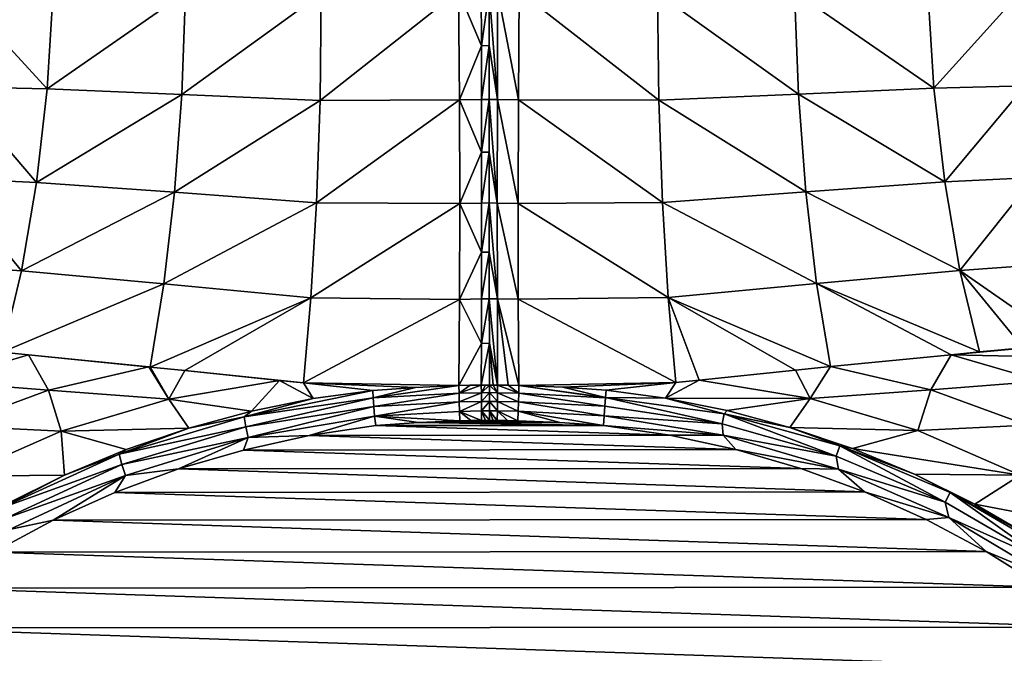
# Model space of a CAD drawing. Header units: metres. Extents: x -23 to 23, y -134 to 23.
# Tile 12 of 88: x -6 to 7, y -104 to -96. Entities that reach past the tile are written whole.
import ezdxf

# ---------------------------------------------------------------- set-up
doc = ezdxf.new("R2010")
doc.units = ezdxf.units.M
doc.layers.add('solid_509541_115_SW0003', color=7, linetype='CONTINUOUS')

msp = doc.modelspace()

# ---------------------------------------------------------------- linework, layer by layer
at = {"layer": 'solid_509541_115_SW0003'}
for points in [[(19.216677, -5.149261, 132), (-20.21727, -123.999992, 132), (20.217268, -123.999992, 132)], [(19.216677, -5.149261, 132), (18.380257, -7.613242, 132), (-20.21727, -123.999992, 132)], [(18.380257, -7.613242, 132), (17.229248, -9.947311, 132), (-20.21727, -123.999992, 132)], [(17.229248, -9.947311, 132), (15.783389, -12.111149, 132), (-20.21727, -123.999992, 132)], [(15.783389, -12.111149, 132), (14.067729, -14.067499, 132), (-20.21727, -123.999992, 132)], [(14.067729, -14.067499, 132), (12.110964, -15.783548, 132), (-20.21727, -123.999992, 132)], [(12.110964, -15.783548, 132), (9.947301, -17.229231, 132), (-20.21727, -123.999992, 132)], [(9.947301, -17.229231, 132), (7.613472, -18.380177, 132), (-20.21727, -123.999992, 132)], [(7.613472, -18.380177, 132), (5.148947, -19.216761, 132), (-20.21727, -123.999992, 132)], [(-5.148947, -19.216761, 132), (-7.613472, -18.380177, 132), (-20.21727, -123.999992, 132)], [(5.148947, -19.216761, 132), (2.596868, -19.72439, 132), (-20.21727, -123.999992, 132)], [(-2.596868, -19.72439, 132), (-5.148947, -19.216761, 132), (-20.21727, -123.999992, 132)], [(2.596868, -19.72439, 132), (0, -19.894623, 132), (-20.21727, -123.999992, 132)], [(-2.596868, -19.72439, 132), (-20.21727, -123.999992, 132), (0, -19.894623, 132)], [(-7.350799, -96.520538, 118.254539), (-7.299893, -95.221611, 118.517868), (-6.079324, -96.547676, 117.727211)], [(-7.299893, -95.221611, 118.517868), (-5.997306, -95.210732, 117.993385), (-6.079324, -96.547676, 117.727211)], [(-4.182412, -95.228722, 117.416702), (-6.079324, -96.547676, 117.727211), (-5.997306, -95.210732, 117.993385)], [(-4.182412, -95.228722, 117.416702), (-4.231938, -96.627716, 117.113991), (-6.079324, -96.547676, 117.727211)], [(-4.182412, -95.228722, 117.416702), (-2.318799, -95.242302, 117.044235), (-4.231938, -96.627716, 117.113991)], [(-4.231938, -96.627716, 117.113991), (-2.318799, -95.242302, 117.044235), (-2.335608, -96.710625, 116.705238)], [(-2.335608, -96.710625, 116.705238), (-0.436035, -95.212128, 116.888481), (-0.424853, -96.701958, 116.539589)], [(-2.335608, -96.710625, 116.705238), (-2.318799, -95.242302, 117.044235), (-0.436035, -95.212128, 116.888481)], [(-0.12558, -95.20713, 116.883484), (-0.123712, -95.958473, 116.737892), (-0.436035, -95.212128, 116.888481)], [(-0.123712, -95.958473, 116.737892), (-0.424853, -96.701958, 116.539589), (-0.436035, -95.212128, 116.888481)], [(-0.015121, -95.206459, 116.883034), (-0.123712, -95.958473, 116.737892), (-0.12558, -95.20713, 116.883484)], [(-0.015121, -95.206459, 116.883034), (-0.015446, -95.957779, 116.737465), (-0.123712, -95.958473, 116.737892)], [(0.095889, -96.696289, 116.535118), (-0.015446, -95.957779, 116.737465), (-0.015121, -95.206459, 116.883034)], [(0.098436, -95.206955, 116.883316), (0.095889, -96.696289, 116.535118), (-0.015121, -95.206459, 116.883034)], [(0.098436, -95.206955, 116.883316), (0.383585, -96.700905, 116.538704), (0.095889, -96.696289, 116.535118)], [(0.098436, -95.206955, 116.883316), (0.39369, -95.211182, 116.887466), (0.383585, -96.700905, 116.538704)], [(0.383585, -96.700905, 116.538704), (0.39369, -95.211182, 116.887466), (2.311645, -96.706497, 116.701904)], [(0.39369, -95.211182, 116.887466), (2.293317, -95.237946, 117.040741), (2.311645, -96.706497, 116.701904)], [(4.171824, -95.221115, 117.413902), (4.223211, -96.620979, 117.111298), (2.293317, -95.237946, 117.040741)], [(4.223211, -96.620979, 117.111298), (2.311645, -96.706497, 116.701904), (2.293317, -95.237946, 117.040741)], [(5.999142, -95.200043, 117.993797), (6.083138, -96.53878, 117.727554), (4.171824, -95.221115, 117.413902)], [(6.083138, -96.53878, 117.727554), (4.223211, -96.620979, 117.111298), (4.171824, -95.221115, 117.413902)], [(7.280996, -95.20874, 118.509384), (6.083138, -96.53878, 117.727554), (5.999142, -95.200043, 117.993797)], [(7.280996, -95.20874, 118.509384), (7.334143, -96.510826, 118.245659), (6.083138, -96.53878, 117.727554)], [(-0.123712, -95.958473, 116.737892), (-0.122334, -96.696487, 116.535271), (-0.424853, -96.701958, 116.539589)], [(-0.015446, -95.957779, 116.737465), (-0.122334, -96.696487, 116.535271), (-0.123712, -95.958473, 116.737892)], [(-0.015446, -95.957779, 116.737465), (-0.015625, -96.695778, 116.534866), (-0.122334, -96.696487, 116.535271)], [(0.095889, -96.696289, 116.535118), (-0.015625, -96.695778, 116.534866), (-0.015446, -95.957779, 116.737465)], [(-7.469747, -97.773361, 117.835686), (-7.350799, -96.520538, 118.254539), (-6.225112, -97.83429, 117.293159)], [(-7.350799, -96.520538, 118.254539), (-6.079324, -96.547676, 117.727211), (-6.225112, -97.83429, 117.293159)], [(6.083138, -96.53878, 117.727554), (6.23101, -97.826958, 117.292969), (4.223211, -96.620979, 117.111298)], [(7.334143, -96.510826, 118.245659), (6.23101, -97.826958, 117.292969), (6.083138, -96.53878, 117.727554)], [(7.334143, -96.510826, 118.245659), (7.455473, -97.766457, 117.825584), (6.23101, -97.826958, 117.292969)], [(-4.231938, -96.627716, 117.113991), (-6.225112, -97.83429, 117.293159), (-6.079324, -96.547676, 117.727211)], [(-4.231938, -96.627716, 117.113991), (-4.330945, -97.968712, 116.620857), (-6.225112, -97.83429, 117.293159)], [(-4.231938, -96.627716, 117.113991), (-2.335608, -96.710625, 116.705238), (-4.330945, -97.968712, 116.620857)], [(4.223211, -96.620979, 117.111298), (4.323909, -97.962738, 116.617973), (2.311645, -96.706497, 116.701904)], [(6.23101, -97.826958, 117.292969), (4.323909, -97.962738, 116.617973), (4.223211, -96.620979, 117.111298)], [(-4.330945, -97.968712, 116.620857), (-2.335608, -96.710625, 116.705238), (-2.383545, -98.111481, 116.151619)], [(-2.383545, -98.111481, 116.151619), (-0.424853, -96.701958, 116.539589), (-0.420602, -98.121208, 115.96756)], [(-2.383545, -98.111481, 116.151619), (-2.335608, -96.710625, 116.705238), (-0.424853, -96.701958, 116.539589)], [(-0.122334, -96.696487, 116.535271), (-0.121457, -97.41684, 116.276802), (-0.424853, -96.701958, 116.539589)], [(-0.121457, -97.41684, 116.276802), (-0.420602, -98.121208, 115.96756), (-0.424853, -96.701958, 116.539589)], [(-0.015625, -96.695778, 116.534866), (-0.121457, -97.41684, 116.276802), (-0.122334, -96.696487, 116.535271)], [(-0.015625, -96.695778, 116.534866), (-0.015664, -97.416122, 116.276421), (-0.121457, -97.41684, 116.276802)], [(0.094907, -98.115112, 115.963882), (-0.015664, -97.416122, 116.276421), (-0.015625, -96.695778, 116.534866)], [(0.095889, -96.696289, 116.535118), (0.094907, -98.115112, 115.963882), (-0.015625, -96.695778, 116.534866)], [(0.095889, -96.696289, 116.535118), (0.379736, -98.120056, 115.966827), (0.094907, -98.115112, 115.963882)], [(0.095889, -96.696289, 116.535118), (0.383585, -96.700905, 116.538704), (0.379736, -98.120056, 115.966827)], [(0.379736, -98.120056, 115.966827), (0.383585, -96.700905, 116.538704), (2.360663, -98.107544, 116.148338)], [(0.383585, -96.700905, 116.538704), (2.311645, -96.706497, 116.701904), (2.360663, -98.107544, 116.148338)], [(4.323909, -97.962738, 116.617973), (2.360663, -98.107544, 116.148338), (2.311645, -96.706497, 116.701904)], [(-0.121457, -97.41684, 116.276802), (-0.121084, -98.115318, 115.964005), (-0.420602, -98.121208, 115.96756)], [(-0.015664, -97.416122, 116.276421), (-0.121084, -98.115318, 115.964005), (-0.121457, -97.41684, 116.276802)], [(-0.015664, -97.416122, 116.276421), (-0.015567, -98.114586, 115.963646), (-0.121084, -98.115318, 115.964005)], [(0.094907, -98.115112, 115.963882), (-0.015567, -98.114586, 115.963646), (-0.015664, -97.416122, 116.276421)], [(-7.654644, -98.958031, 117.268669), (-7.469747, -97.773361, 117.835686), (-6.431951, -99.046555, 116.699333)], [(-7.469747, -97.773361, 117.835686), (-6.225112, -97.83429, 117.293159), (-6.431951, -99.046555, 116.699333)], [(-4.330945, -97.968712, 116.620857), (-6.431951, -99.046555, 116.699333), (-6.225112, -97.83429, 117.293159)], [(6.23101, -97.826958, 117.292969), (6.43999, -99.040504, 116.698166), (4.323909, -97.962738, 116.617973)], [(7.455473, -97.766457, 117.825584), (6.43999, -99.040504, 116.698166), (6.23101, -97.826958, 117.292969)], [(7.455473, -97.766457, 117.825584), (7.64284, -98.953438, 117.256584), (6.43999, -99.040504, 116.698166)], [(-4.330945, -97.968712, 116.620857), (-4.477404, -99.224205, 115.947395), (-6.431951, -99.046555, 116.699333)], [(-4.330945, -97.968712, 116.620857), (-2.383545, -98.111481, 116.151619), (-4.477404, -99.224205, 115.947395)], [(4.323909, -97.962738, 116.617973), (4.471853, -99.218834, 115.944054), (2.360663, -98.107544, 116.148338)], [(6.43999, -99.040504, 116.698166), (4.471853, -99.218834, 115.944054), (4.323909, -97.962738, 116.617973)], [(-4.477404, -99.224205, 115.947395), (-2.383545, -98.111481, 116.151619), (-2.461519, -99.41304, 115.39595)], [(-2.461519, -99.41304, 115.39595), (-2.383545, -98.111481, 116.151619), (-0.420602, -98.121208, 115.96756)], [(-2.461519, -99.41304, 115.39595), (-0.420602, -98.121208, 115.96756), (-0.423381, -99.436615, 115.185776)], [(-0.121219, -98.787834, 115.598701), (-0.423381, -99.436615, 115.185776), (-0.420602, -98.121208, 115.96756)], [(-0.121084, -98.115318, 115.964005), (-0.121219, -98.787834, 115.598701), (-0.420602, -98.121208, 115.96756)], [(-0.015567, -98.114586, 115.963646), (-0.121219, -98.787834, 115.598701), (-0.121084, -98.115318, 115.964005)], [(-0.015567, -98.114586, 115.963646), (-0.015333, -98.787086, 115.598373), (-0.121219, -98.787834, 115.598701)], [(0.095513, -99.430229, 115.182953), (-0.015333, -98.787086, 115.598373), (-0.015567, -98.114586, 115.963646)], [(0.094907, -98.115112, 115.963882), (0.095513, -99.430229, 115.182953), (-0.015567, -98.114586, 115.963646)], [(0.094907, -98.115112, 115.963882), (0.379736, -98.120056, 115.966827), (0.382236, -99.435387, 115.185211)], [(0.094907, -98.115112, 115.963882), (0.382236, -99.435387, 115.185211), (0.095513, -99.430229, 115.182953)], [(0.379736, -98.120056, 115.966827), (2.360663, -98.107544, 116.148338), (2.43926, -99.409264, 115.392609)], [(0.382236, -99.435387, 115.185211), (0.379736, -98.120056, 115.966827), (2.43926, -99.409264, 115.392609)], [(4.471853, -99.218834, 115.944054), (2.43926, -99.409264, 115.392609), (2.360663, -98.107544, 116.148338)], [(-0.121219, -98.787834, 115.598701), (-0.12186, -99.430443, 115.183044), (-0.423381, -99.436615, 115.185776)], [(-0.015333, -98.787086, 115.598373), (-0.12186, -99.430443, 115.183044), (-0.121219, -98.787834, 115.598701)], [(-0.015333, -98.787086, 115.598373), (-0.014956, -99.429688, 115.182747), (-0.12186, -99.430443, 115.183044)], [(0.095513, -99.430229, 115.182953), (-0.014956, -99.429688, 115.182747), (-0.015333, -98.787086, 115.598373)], [(-7.654644, -98.958031, 117.268669), (-6.431951, -99.046555, 116.699333), (-6.695985, -100.16188, 115.95681)], [(7.64284, -98.953438, 117.256584), (7.892933, -100.050789, 116.548721), (6.43999, -99.040504, 116.698166)], [(-4.477404, -99.224205, 115.947395), (-6.695985, -100.16188, 115.95681), (-6.431951, -99.046555, 116.699333)], [(6.43999, -99.040504, 116.698166), (6.70617, -100.156715, 115.954269), (4.471853, -99.218834, 115.944054)], [(6.43999, -99.040504, 116.698166), (7.892933, -100.050789, 116.548721), (7.306561, -100.100662, 116.246155)], [(6.43999, -99.040504, 116.698166), (7.306561, -100.100662, 116.246155), (6.70617, -100.156715, 115.954269)], [(-4.477404, -99.224205, 115.947395), (-4.66724, -100.363716, 115.111412), (-6.695985, -100.16188, 115.95681)], [(-4.477404, -99.224205, 115.947395), (-2.461519, -99.41304, 115.39595), (-4.66724, -100.363716, 115.111412)], [(4.471853, -99.218834, 115.944054), (4.663532, -100.358688, 115.107582), (2.43926, -99.409264, 115.392609)], [(4.471853, -99.218834, 115.944054), (6.70617, -100.156715, 115.954269), (6.319165, -100.194901, 115.775795)], [(4.471853, -99.218834, 115.944054), (6.319165, -100.194901, 115.775795), (4.663532, -100.358688, 115.107582)], [(-2.461519, -99.41304, 115.39595), (-4.189188, -100.412598, 114.943573), (-4.66724, -100.363716, 115.111412)], [(-2.461519, -99.41304, 115.39595), (-2.563023, -100.581841, 114.458382), (-4.189188, -100.412598, 114.943573)], [(-2.461519, -99.41304, 115.39595), (-0.423381, -99.436615, 115.185776), (-2.563023, -100.581841, 114.458382)], [(-0.423381, -99.436615, 115.185776), (-0.433127, -100.617393, 114.212547), (-2.563023, -100.581841, 114.458382)], [(-0.123003, -100.039383, 114.71946), (-0.433127, -100.617393, 114.212547), (-0.423381, -99.436615, 115.185776)], [(-0.12186, -99.430443, 115.183044), (-0.123003, -100.039383, 114.71946), (-0.423381, -99.436615, 115.185776)], [(-0.014956, -99.429688, 115.182747), (-0.123003, -100.039383, 114.71946), (-0.12186, -99.430443, 115.183044)], [(-0.014956, -99.429688, 115.182747), (-0.014424, -100.038612, 114.719193), (-0.123003, -100.039383, 114.71946)], [(0.097693, -100.61087, 114.210602), (-0.014424, -100.038612, 114.719193), (-0.014956, -99.429688, 115.182747)], [(0.095513, -99.430229, 115.182953), (0.097693, -100.61087, 114.210602), (-0.014956, -99.429688, 115.182747)], [(0.095513, -99.430229, 115.182953), (0.382236, -99.435387, 115.185211), (0.391025, -100.616119, 114.212166)], [(0.244201, -100.612701, 114.211151), (0.095513, -99.430229, 115.182953), (0.391025, -100.616119, 114.212166)], [(0.244201, -100.612701, 114.211151), (0.097693, -100.61087, 114.210602), (0.095513, -99.430229, 115.182953)], [(0.382236, -99.435387, 115.185211), (2.43926, -99.409264, 115.392609), (2.541903, -100.577827, 114.455345)], [(0.391025, -100.616119, 114.212166), (0.382236, -99.435387, 115.185211), (2.541903, -100.577827, 114.455345)], [(2.43926, -99.409264, 115.392609), (2.86462, -100.543793, 114.540306), (2.541903, -100.577827, 114.455345)], [(2.43926, -99.409264, 115.392609), (4.186381, -100.407234, 114.941284), (2.86462, -100.543793, 114.540306)], [(2.43926, -99.409264, 115.392609), (4.663532, -100.358688, 115.107582), (4.186381, -100.407234, 114.941284)], [(-0.123003, -100.039383, 114.71946), (-0.124642, -100.611084, 114.21067), (-0.433127, -100.617393, 114.212547)], [(-0.014424, -100.038612, 114.719193), (-0.124642, -100.611084, 114.21067), (-0.123003, -100.039383, 114.71946)], [(-0.014424, -100.038612, 114.719193), (-0.013724, -100.610298, 114.210442), (-0.124642, -100.611084, 114.21067)], [(0.040285, -100.610519, 114.210503), (-0.013724, -100.610298, 114.210442), (-0.014424, -100.038612, 114.719193)], [(0.040285, -100.610519, 114.210503), (-0.014424, -100.038612, 114.719193), (0.097693, -100.61087, 114.210602)], [(6.319165, -100.194901, 115.775795), (7.892933, -100.050789, 116.548721), (8.47016, -100.242805, 116.672516)], [(6.319165, -100.194901, 115.775795), (7.306561, -100.100662, 116.246155), (7.892933, -100.050789, 116.548721)], [(-6.332996, -100.197937, 115.788521), (-7.574024, -100.563995, 116.015831), (-6.695985, -100.16188, 115.95681)], [(-4.66724, -100.363716, 115.111412), (-6.332996, -100.197937, 115.788521), (-6.695985, -100.16188, 115.95681)], [(6.319165, -100.194901, 115.775795), (6.70617, -100.156715, 115.954269), (7.306561, -100.100662, 116.246155)], [(-6.059224, -100.683113, 115.305473), (-7.574024, -100.563995, 116.015831), (-6.332996, -100.197937, 115.788521)], [(-6.059224, -100.683113, 115.305473), (-6.332996, -100.197937, 115.788521), (-4.684658, -100.361946, 115.117737)], [(-4.66724, -100.363716, 115.111412), (-4.684658, -100.361946, 115.117737), (-6.332996, -100.197937, 115.788521)], [(6.038976, -100.677505, 115.293434), (4.663532, -100.358688, 115.107582), (6.319165, -100.194901, 115.775795)], [(6.038976, -100.677505, 115.293434), (6.319165, -100.194901, 115.775795), (7.561408, -100.55912, 116.001633)], [(7.561408, -100.55912, 116.001633), (6.319165, -100.194901, 115.775795), (8.47016, -100.242805, 116.672516)], [(-6.059224, -100.683113, 115.305473), (-4.684658, -100.361946, 115.117737), (-4.41161, -100.802437, 114.68557)], [(-4.66724, -100.363716, 115.111412), (-4.41161, -100.802437, 114.68557), (-4.684658, -100.361946, 115.117737)], [(-4.189188, -100.412598, 114.943573), (-4.41161, -100.802437, 114.68557), (-4.66724, -100.363716, 115.111412)], [(-4.189188, -100.412598, 114.943573), (-2.893228, -100.546959, 114.546425), (-4.41161, -100.802437, 114.68557)], [(-4.189188, -100.412598, 114.943573), (-2.563023, -100.581841, 114.458382), (-2.893228, -100.546959, 114.546425)], [(4.186381, -100.407234, 114.941284), (4.383565, -100.795967, 114.677597), (2.86462, -100.543793, 114.540306)], [(4.186381, -100.407234, 114.941284), (4.663532, -100.358688, 115.107582), (4.383565, -100.795967, 114.677597)], [(6.038976, -100.677505, 115.293434), (4.383565, -100.795967, 114.677597), (4.663532, -100.358688, 115.107582)], [(-6.059224, -100.683113, 115.305473), (-7.38623, -101.168037, 115.538887), (-7.574024, -100.563995, 116.015831)], [(-3.276011, -100.968353, 114.279579), (-4.41161, -100.802437, 114.68557), (-2.893228, -100.546959, 114.546425)], [(-2.43136, -100.796944, 114.246872), (-3.276011, -100.968353, 114.279579), (-2.893228, -100.546959, 114.546425)], [(-2.43136, -100.796944, 114.246872), (-2.893228, -100.546959, 114.546425), (-2.563023, -100.581841, 114.458382)], [(-2.43136, -100.796944, 114.246872), (-2.563023, -100.581841, 114.458382), (-1.611293, -100.685379, 114.232918)], [(-1.025743, -100.644058, 114.220474), (-1.611293, -100.685379, 114.232918), (-2.563023, -100.581841, 114.458382)], [(-1.025743, -100.644058, 114.220474), (-2.563023, -100.581841, 114.458382), (-0.433127, -100.617393, 114.212547)], [(0.992038, -100.641418, 114.219696), (0.391025, -100.616119, 114.212166), (2.541903, -100.577827, 114.455345)], [(0.992038, -100.641418, 114.219696), (2.541903, -100.577827, 114.455345), (1.58593, -100.681786, 114.231873)], [(2.403613, -100.791367, 114.244949), (1.58593, -100.681786, 114.231873), (2.541903, -100.577827, 114.455345)], [(2.403613, -100.791367, 114.244949), (2.86462, -100.543793, 114.540306), (4.383565, -100.795967, 114.677597)], [(2.403613, -100.791367, 114.244949), (2.541903, -100.577827, 114.455345), (2.86462, -100.543793, 114.540306)], [(7.368015, -101.160248, 115.525841), (6.038976, -100.677505, 115.293434), (7.561408, -100.55912, 116.001633)], [(-6.059224, -100.683113, 115.305473), (-5.885933, -101.245148, 114.868935), (-7.38623, -101.168037, 115.538887)], [(-6.059224, -100.683113, 115.305473), (-4.41161, -100.802437, 114.68557), (-5.885933, -101.245148, 114.868935)], [(-3.375221, -101.04615, 114.250015), (-2.43136, -100.796944, 114.246872), (-1.611293, -100.685379, 114.232918)], [(-3.375221, -101.04615, 114.250015), (-1.611293, -100.685379, 114.232918), (-1.607665, -100.78421, 114.157417)], [(-1.607665, -100.78421, 114.157417), (-1.611293, -100.685379, 114.232918), (-1.025743, -100.644058, 114.220474)], [(-1.607665, -100.78421, 114.157417), (-1.025743, -100.644058, 114.220474), (-0.433127, -100.617393, 114.212547)], [(-1.607665, -100.78421, 114.157417), (-0.433127, -100.617393, 114.212547), (-0.430311, -100.722038, 114.134926)], [(-1.599625, -100.906197, 114.106117), (-1.607665, -100.78421, 114.157417), (-0.430311, -100.722038, 114.134926)], [(-1.599625, -100.906197, 114.106117), (-0.430311, -100.722038, 114.134926), (-0.426774, -100.842964, 114.086472)], [(-0.278704, -100.613365, 114.211349), (-0.433127, -100.617393, 114.212547), (-0.124642, -100.611084, 114.21067)], [(-0.430311, -100.722038, 114.134926), (-0.433127, -100.617393, 114.212547), (-0.278704, -100.613365, 114.211349)], [(-0.430311, -100.722038, 114.134926), (-0.278704, -100.613365, 114.211349), (-0.124642, -100.611084, 114.21067)], [(-0.430311, -100.722038, 114.134926), (-0.124642, -100.611084, 114.21067), (-0.123824, -100.715828, 114.133141)], [(-0.426774, -100.842964, 114.086472), (-0.430311, -100.722038, 114.134926), (-0.123824, -100.715828, 114.133141)], [(-0.426774, -100.842964, 114.086472), (-0.123824, -100.715828, 114.133141), (-0.122801, -100.83683, 114.08477)], [(-0.068086, -100.610634, 114.210533), (-0.124642, -100.611084, 114.21067), (-0.013724, -100.610298, 114.210442)], [(-0.123824, -100.715828, 114.133141), (-0.124642, -100.611084, 114.21067), (-0.068086, -100.610634, 114.210533)], [(-0.123824, -100.715828, 114.133141), (-0.068086, -100.610634, 114.210533), (-0.013724, -100.610298, 114.210442)], [(-0.123824, -100.715828, 114.133141), (-0.013724, -100.610298, 114.210442), (-0.013315, -100.71505, 114.132927)], [(-0.122801, -100.83683, 114.08477), (-0.123824, -100.715828, 114.133141), (-0.013315, -100.71505, 114.132927)], [(-0.122801, -100.83683, 114.08477), (-0.013315, -100.71505, 114.132927), (-0.012783, -100.836052, 114.084557)], [(0.097079, -100.715614, 114.13308), (-0.013724, -100.610298, 114.210442), (0.040285, -100.610519, 114.210503)], [(-0.013315, -100.71505, 114.132927), (-0.013724, -100.610298, 114.210442), (0.097079, -100.715614, 114.13308)], [(-0.013315, -100.71505, 114.132927), (0.097079, -100.715614, 114.13308), (0.0963, -100.836609, 114.084709)], [(-0.012783, -100.836052, 114.084557), (-0.013315, -100.71505, 114.132927), (0.0963, -100.836609, 114.084709)], [(0.097079, -100.715614, 114.13308), (0.040285, -100.610519, 114.210503), (0.097693, -100.61087, 114.210602)], [(0.0963, -100.836609, 114.084709), (0.097079, -100.715614, 114.13308), (0.385265, -100.841728, 114.086128)], [(0.097079, -100.715614, 114.13308), (0.097693, -100.61087, 114.210602), (0.388465, -100.720787, 114.134567)], [(0.097079, -100.715614, 114.13308), (0.388465, -100.720787, 114.134567), (0.385265, -100.841728, 114.086128)], [(0.388465, -100.720787, 114.134567), (0.097693, -100.61087, 114.210602), (0.244201, -100.612701, 114.211151)], [(0.388465, -100.720787, 114.134567), (0.244201, -100.612701, 114.211151), (0.391025, -100.616119, 114.212166)], [(0.385265, -100.841728, 114.086128), (0.388465, -100.720787, 114.134567), (1.570146, -100.901649, 114.105194)], [(0.388465, -100.720787, 114.134567), (0.391025, -100.616119, 114.212166), (1.578784, -100.785637, 114.153275)], [(0.388465, -100.720787, 114.134567), (1.578784, -100.785637, 114.153275), (1.570146, -100.901649, 114.105194)], [(1.57922, -100.779572, 114.156792), (0.391025, -100.616119, 114.212166), (0.992038, -100.641418, 114.219696)], [(1.578784, -100.785637, 114.153275), (0.391025, -100.616119, 114.212166), (1.57922, -100.779572, 114.156792)], [(1.57922, -100.779572, 114.156792), (0.992038, -100.641418, 114.219696), (1.58593, -100.681786, 114.231873)], [(1.57922, -100.779572, 114.156792), (1.58593, -100.681786, 114.231873), (2.403613, -100.791367, 114.244949)], [(6.038976, -100.677505, 115.293434), (5.860068, -101.235611, 114.859772), (4.383565, -100.795967, 114.677597)], [(7.368015, -101.160248, 115.525841), (5.860068, -101.235611, 114.859772), (6.038976, -100.677505, 115.293434)], [(-4.134089, -101.200676, 114.331886), (-5.885933, -101.245148, 114.868935), (-4.41161, -100.802437, 114.68557)], [(-3.276011, -100.968353, 114.279579), (-4.134089, -101.200676, 114.331886), (-4.41161, -100.802437, 114.68557)], [(-3.353948, -101.184288, 114.190903), (-3.375221, -101.04615, 114.250015), (-1.607665, -100.78421, 114.157417)], [(-3.375221, -101.04615, 114.250015), (-3.276011, -100.968353, 114.279579), (-2.43136, -100.796944, 114.246872)], [(-3.353948, -101.184288, 114.190903), (-1.607665, -100.78421, 114.157417), (-1.599625, -100.906197, 114.106117)], [(-1.587833, -101.037056, 114.088387), (-1.599625, -100.906197, 114.106117), (-0.426774, -100.842964, 114.086472)], [(-1.587833, -101.037056, 114.088387), (-0.426774, -100.842964, 114.086472), (-0.422748, -100.972229, 114.070366)], [(-0.422748, -100.972229, 114.070366), (-0.426774, -100.842964, 114.086472), (-0.122801, -100.83683, 114.08477)], [(-0.422748, -100.972229, 114.070366), (-0.122801, -100.83683, 114.08477), (-0.12164, -100.966141, 114.068726)], [(-0.12164, -100.966141, 114.068726), (-0.122801, -100.83683, 114.08477), (-0.012783, -100.836052, 114.084557)], [(-0.12164, -100.966141, 114.068726), (-0.012783, -100.836052, 114.084557), (-0.012165, -100.96537, 114.068512)], [(-0.012783, -100.836052, 114.084557), (0.0963, -100.836609, 114.084709), (0.095408, -100.965927, 114.068665)], [(-0.012165, -100.96537, 114.068512), (-0.012783, -100.836052, 114.084557), (0.095408, -100.965927, 114.068665)], [(0.095408, -100.965927, 114.068665), (0.0963, -100.836609, 114.084709), (0.381635, -100.971001, 114.070038)], [(0.0963, -100.836609, 114.084709), (0.385265, -100.841728, 114.086128), (0.381635, -100.971001, 114.070038)], [(0.381635, -100.971001, 114.070038), (0.385265, -100.841728, 114.086128), (1.55979, -101.032883, 114.087357)], [(0.385265, -100.841728, 114.086128), (1.570146, -100.901649, 114.105194), (1.55979, -101.032883, 114.087357)], [(1.57922, -100.779572, 114.156792), (3.177294, -101.142181, 114.179588), (1.570146, -100.901649, 114.105194)], [(1.578784, -100.785637, 114.153275), (1.57922, -100.779572, 114.156792), (1.570146, -100.901649, 114.105194)], [(1.57922, -100.779572, 114.156792), (2.403613, -100.791367, 114.244949), (3.205837, -101.00605, 114.239265)], [(1.57922, -100.779572, 114.156792), (3.205837, -101.00605, 114.239265), (3.177294, -101.142181, 114.179588)], [(3.247324, -100.960846, 114.276848), (2.403613, -100.791367, 114.244949), (4.383565, -100.795967, 114.677597)], [(3.205837, -101.00605, 114.239265), (2.403613, -100.791367, 114.244949), (3.247324, -100.960846, 114.276848)], [(4.105662, -101.191391, 114.328453), (3.247324, -100.960846, 114.276848), (4.383565, -100.795967, 114.677597)], [(4.105662, -101.191391, 114.328453), (4.383565, -100.795967, 114.677597), (5.860068, -101.235611, 114.859772)], [(-3.375221, -101.04615, 114.250015), (-4.134089, -101.200676, 114.331886), (-3.276011, -100.968353, 114.279579)], [(-3.323323, -101.331352, 114.169853), (-3.353948, -101.184288, 114.190903), (-1.599625, -100.906197, 114.106117)], [(-3.323323, -101.331352, 114.169853), (-1.599625, -100.906197, 114.106117), (-1.587833, -101.037056, 114.088387)], [(-1.587833, -101.037056, 114.088387), (-0.422748, -100.972229, 114.070366), (-0.418524, -101.101326, 114.087669)], [(-0.422748, -100.972229, 114.070366), (-0.12164, -100.966141, 114.068726), (-0.120495, -101.095291, 114.086052)], [(-0.422748, -100.972229, 114.070366), (-0.120495, -101.095291, 114.086052), (-0.269273, -101.097473, 114.086632)], [(-0.422748, -100.972229, 114.070366), (-0.269273, -101.097473, 114.086632), (-0.418524, -101.101326, 114.087669)], [(-0.12164, -100.966141, 114.068726), (-0.012165, -100.96537, 114.068512), (-0.013103, -101.094528, 114.085846)], [(-0.12164, -100.966141, 114.068726), (-0.013103, -101.094528, 114.085846), (-0.066184, -101.094856, 114.08593)], [(-0.12164, -100.966141, 114.068726), (-0.066184, -101.094856, 114.08593), (-0.120495, -101.095291, 114.086052)], [(-0.012165, -100.96537, 114.068512), (0.039944, -101.094749, 114.085907), (-0.013103, -101.094528, 114.085846)], [(-0.012165, -100.96537, 114.068512), (0.094447, -101.095078, 114.085991), (0.039944, -101.094749, 114.085907)], [(-0.012165, -100.96537, 114.068512), (0.095408, -100.965927, 114.068665), (0.094447, -101.095078, 114.085991)], [(0.095408, -100.965927, 114.068665), (0.235948, -101.09684, 114.086464), (0.094447, -101.095078, 114.085991)], [(0.095408, -100.965927, 114.068665), (0.377818, -101.100105, 114.087341), (0.235948, -101.09684, 114.086464)], [(0.095408, -100.965927, 114.068665), (0.381635, -100.971001, 114.070038), (0.377818, -101.100105, 114.087341)], [(0.381635, -100.971001, 114.070038), (0.953718, -101.12397, 114.093735), (0.377818, -101.100105, 114.087341)], [(0.381635, -100.971001, 114.070038), (1.548898, -101.163849, 114.104424), (0.953718, -101.12397, 114.093735)], [(0.381635, -100.971001, 114.070038), (1.55979, -101.032883, 114.087357), (1.548898, -101.163849, 114.104424)], [(1.55979, -101.032883, 114.087357), (1.570146, -100.901649, 114.105194), (3.177294, -101.142181, 114.179588)], [(3.205837, -101.00605, 114.239265), (3.247324, -100.960846, 114.276848), (4.105662, -101.191391, 114.328453)], [(-3.375221, -101.04615, 114.250015), (-5.089241, -101.557327, 114.398094), (-4.134089, -101.200676, 114.331886)], [(-3.353948, -101.184288, 114.190903), (-5.089241, -101.557327, 114.398094), (-3.375221, -101.04615, 114.250015)], [(-3.323323, -101.331352, 114.169853), (-1.587833, -101.037056, 114.088387), (-2.484073, -101.303932, 114.141953)], [(-1.587833, -101.037056, 114.088387), (-1.573153, -101.167328, 114.105354), (-2.484073, -101.303932, 114.141953)], [(-1.587833, -101.037056, 114.088387), (-0.418524, -101.101326, 114.087669), (-0.986303, -101.126495, 114.094414)], [(-1.587833, -101.037056, 114.088387), (-0.986303, -101.126495, 114.094414), (-1.573153, -101.167328, 114.105354)], [(-1.573153, -101.167328, 114.105354), (-0.986303, -101.126495, 114.094414), (1.548898, -101.163849, 114.104424)], [(-0.986303, -101.126495, 114.094414), (-0.418524, -101.101326, 114.087669), (0.953718, -101.12397, 114.093735)], [(-0.986303, -101.126495, 114.094414), (0.953718, -101.12397, 114.093735), (1.548898, -101.163849, 114.104424)], [(-0.418524, -101.101326, 114.087669), (-0.269273, -101.097473, 114.086632), (0.377818, -101.100105, 114.087341)], [(-0.418524, -101.101326, 114.087669), (0.377818, -101.100105, 114.087341), (0.953718, -101.12397, 114.093735)], [(-0.269273, -101.097473, 114.086632), (-0.120495, -101.095291, 114.086052), (0.235948, -101.09684, 114.086464)], [(-0.269273, -101.097473, 114.086632), (0.235948, -101.09684, 114.086464), (0.377818, -101.100105, 114.087341)], [(-0.120495, -101.095291, 114.086052), (-0.066184, -101.094856, 114.08593), (0.094447, -101.095078, 114.085991)], [(-0.120495, -101.095291, 114.086052), (0.094447, -101.095078, 114.085991), (0.235948, -101.09684, 114.086464)], [(-0.066184, -101.094856, 114.08593), (-0.013103, -101.094528, 114.085846), (0.039944, -101.094749, 114.085907)], [(-0.066184, -101.094856, 114.08593), (0.039944, -101.094749, 114.085907), (0.094447, -101.095078, 114.085991)], [(1.55979, -101.032883, 114.087357), (3.190686, -101.29879, 114.161171), (1.548898, -101.163849, 114.104424)], [(3.190686, -101.29879, 114.161171), (1.55979, -101.032883, 114.087357), (3.177294, -101.142181, 114.179588)], [(3.205837, -101.00605, 114.239265), (4.742157, -101.584351, 114.303368), (3.177294, -101.142181, 114.179588)], [(3.205837, -101.00605, 114.239265), (4.105662, -101.191391, 114.328453), (4.790482, -101.444962, 114.368462)], [(3.205837, -101.00605, 114.239265), (4.790482, -101.444962, 114.368462), (4.742157, -101.584351, 114.303368)], [(-7.38623, -101.168037, 115.538887), (-5.885933, -101.245148, 114.868935), (-7.287875, -101.859604, 115.100159)], [(-5.841065, -101.845909, 114.495728), (-7.287875, -101.859604, 115.100159), (-5.885933, -101.245148, 114.868935)], [(-4.134089, -101.200676, 114.331886), (-4.992981, -101.493523, 114.40416), (-5.885933, -101.245148, 114.868935)], [(-4.992981, -101.493523, 114.40416), (-5.841065, -101.845909, 114.495728), (-5.885933, -101.245148, 114.868935)], [(-3.353948, -101.184288, 114.190903), (-5.053922, -101.701576, 114.334587), (-5.089241, -101.557327, 114.398094)], [(-5.089241, -101.557327, 114.398094), (-4.992981, -101.493523, 114.40416), (-4.134089, -101.200676, 114.331886)], [(-3.323323, -101.331352, 114.169853), (-5.053922, -101.701576, 114.334587), (-3.353948, -101.184288, 114.190903)], [(-2.484073, -101.303932, 114.141953), (-1.573153, -101.167328, 114.105354), (2.461234, -101.299179, 114.140678)], [(-1.573153, -101.167328, 114.105354), (1.548898, -101.163849, 114.104424), (2.461234, -101.299179, 114.140678)], [(3.190686, -101.29879, 114.161171), (2.461234, -101.299179, 114.140678), (1.548898, -101.163849, 114.104424)], [(3.190686, -101.29879, 114.161171), (3.177294, -101.142181, 114.179588), (4.742157, -101.584351, 114.303368)], [(4.965637, -101.482643, 114.400169), (4.105662, -101.191391, 114.328453), (5.860068, -101.235611, 114.859772)], [(4.790482, -101.444962, 114.368462), (4.105662, -101.191391, 114.328453), (4.965637, -101.482643, 114.400169)], [(4.965637, -101.482643, 114.400169), (5.860068, -101.235611, 114.859772), (7.264776, -101.847519, 115.090279)], [(7.368015, -101.160248, 115.525841), (7.264776, -101.847519, 115.090279), (5.860068, -101.235611, 114.859772)], [(-3.323323, -101.331352, 114.169853), (-5.003691, -101.852898, 114.310883), (-5.053922, -101.701576, 114.334587)], [(-3.323323, -101.331352, 114.169853), (-4.276962, -101.761734, 114.264626), (-5.003691, -101.852898, 114.310883)], [(-3.323323, -101.331352, 114.169853), (-3.386991, -101.50209, 114.195053), (-4.276962, -101.761734, 114.264626)], [(-3.386991, -101.50209, 114.195053), (-2.484073, -101.303932, 114.141953), (3.365547, -101.496155, 114.193459)], [(-3.323323, -101.331352, 114.169853), (-2.484073, -101.303932, 114.141953), (-3.386991, -101.50209, 114.195053)], [(-2.484073, -101.303932, 114.141953), (2.461234, -101.299179, 114.140678), (3.365547, -101.496155, 114.193459)], [(3.190686, -101.29879, 114.161171), (3.365547, -101.496155, 114.193459), (2.461234, -101.299179, 114.140678)], [(4.775398, -101.765663, 114.287613), (3.365547, -101.496155, 114.193459), (3.190686, -101.29879, 114.161171)], [(4.775398, -101.765663, 114.287613), (3.190686, -101.29879, 114.161171), (4.742157, -101.584351, 114.303368)], [(-5.089241, -101.557327, 114.398094), (-5.841065, -101.845909, 114.495728), (-4.992981, -101.493523, 114.40416)], [(-4.276962, -101.761734, 114.264626), (-3.386991, -101.50209, 114.195053), (4.25689, -101.754715, 114.262741)], [(-3.386991, -101.50209, 114.195053), (3.365547, -101.496155, 114.193459), (4.25689, -101.754715, 114.262741)], [(4.775398, -101.765663, 114.287613), (4.25689, -101.754715, 114.262741), (3.365547, -101.496155, 114.193459)], [(4.790482, -101.444962, 114.368462), (6.23703, -102.217911, 114.47522), (4.742157, -101.584351, 114.303368)], [(4.790482, -101.444962, 114.368462), (4.965637, -101.482643, 114.400169), (5.815279, -101.833618, 114.491318)], [(4.790482, -101.444962, 114.368462), (5.815279, -101.833618, 114.491318), (6.303582, -102.083275, 114.544044)], [(4.790482, -101.444962, 114.368462), (6.303582, -102.083275, 114.544044), (6.23703, -102.217911, 114.47522)], [(5.815279, -101.833618, 114.491318), (4.965637, -101.482643, 114.400169), (7.264776, -101.847519, 115.090279)], [(-5.089241, -101.557327, 114.398094), (-6.71238, -102.300842, 114.6008), (-5.841065, -101.845909, 114.495728)], [(-5.053922, -101.701576, 114.334587), (-6.71238, -102.300842, 114.6008), (-5.089241, -101.557327, 114.398094)], [(4.775398, -101.765663, 114.287613), (4.742157, -101.584351, 114.303368), (6.23703, -102.217911, 114.47522)], [(-5.053922, -101.701576, 114.334587), (-6.66404, -102.44429, 114.535172), (-6.71238, -102.300842, 114.6008)], [(-5.003691, -101.852898, 114.310883), (-6.66404, -102.44429, 114.535172), (-5.053922, -101.701576, 114.334587)], [(-5.148298, -102.082382, 114.35054), (-4.276962, -101.761734, 114.264626), (5.129576, -102.074371, 114.348396)], [(-5.003691, -101.852898, 114.310883), (-4.276962, -101.761734, 114.264626), (-5.148298, -102.082382, 114.35054)], [(-4.276962, -101.761734, 114.264626), (4.25689, -101.754715, 114.262741), (5.129576, -102.074371, 114.348396)], [(4.775398, -101.765663, 114.287613), (5.129576, -102.074371, 114.348396), (4.25689, -101.754715, 114.262741)], [(6.286185, -102.425392, 114.464882), (5.129576, -102.074371, 114.348396), (4.775398, -101.765663, 114.287613)], [(6.286185, -102.425392, 114.464882), (4.775398, -101.765663, 114.287613), (6.23703, -102.217911, 114.47522)], [(-5.841065, -101.845909, 114.495728), (-6.66705, -102.25589, 114.604797), (-7.287875, -101.859604, 115.100159)], [(-6.71238, -102.300842, 114.6008), (-6.66705, -102.25589, 114.604797), (-5.841065, -101.845909, 114.495728)], [(-5.003691, -101.852898, 114.310883), (-6.595832, -102.591377, 114.509155), (-6.66404, -102.44429, 114.535172)], [(-5.003691, -101.852898, 114.310883), (-5.995645, -102.462952, 114.452515), (-6.595832, -102.591377, 114.509155)], [(-5.003691, -101.852898, 114.310883), (-5.148298, -102.082382, 114.35054), (-5.995645, -102.462952, 114.452515)], [(6.642929, -102.242317, 114.60006), (5.815279, -101.833618, 114.491318), (7.264776, -101.847519, 115.090279)], [(6.303582, -102.083275, 114.544044), (5.815279, -101.833618, 114.491318), (6.642929, -102.242317, 114.60006)], [(6.642929, -102.242317, 114.60006), (7.264776, -101.847519, 115.090279), (8.560666, -102.611115, 115.361008)], [(-5.148298, -102.082382, 114.35054), (5.129576, -102.074371, 114.348396), (5.978255, -102.454056, 114.450127)], [(6.286185, -102.425392, 114.464882), (5.978255, -102.454056, 114.450127), (5.129576, -102.074371, 114.348396)], [(-5.995645, -102.462952, 114.452515), (-5.148298, -102.082382, 114.35054), (5.978255, -102.454056, 114.450127)], [(6.303582, -102.083275, 114.544044), (7.637335, -103.029427, 114.692429), (6.23703, -102.217911, 114.47522)], [(6.303582, -102.083275, 114.544044), (6.642929, -102.242317, 114.60006), (7.440419, -102.705704, 114.724838)], [(6.303582, -102.083275, 114.544044), (7.440419, -102.705704, 114.724838), (7.719164, -102.905365, 114.763779)], [(6.303582, -102.083275, 114.544044), (7.719164, -102.905365, 114.763779), (7.637335, -103.029427, 114.692429)], [(6.286185, -102.425392, 114.464882), (6.23703, -102.217911, 114.47522), (7.637335, -103.029427, 114.692429)], [(7.440419, -102.705704, 114.724838), (6.642929, -102.242317, 114.60006), (8.560666, -102.611115, 115.361008)], [(-6.813269, -102.901131, 114.569923), (-5.995645, -102.462952, 114.452515), (6.797197, -102.891464, 114.567337)], [(-6.595832, -102.591377, 114.509155), (-5.995645, -102.462952, 114.452515), (-6.813269, -102.901131, 114.569923)], [(-5.995645, -102.462952, 114.452515), (5.978255, -102.454056, 114.450127), (6.797197, -102.891464, 114.567337)], [(6.286185, -102.425392, 114.464882), (6.797197, -102.891464, 114.567337), (5.978255, -102.454056, 114.450127)], [(7.698219, -103.265572, 114.689896), (6.797197, -102.891464, 114.567337), (6.286185, -102.425392, 114.464882)], [(7.698219, -103.265572, 114.689896), (6.286185, -102.425392, 114.464882), (7.637335, -103.029427, 114.692429)], [(-7.596555, -103.394196, 114.702042), (-6.813269, -102.901131, 114.569923), (7.581792, -103.383865, 114.699272)], [(-6.813269, -102.901131, 114.569923), (6.797197, -102.891464, 114.567337), (7.581792, -103.383865, 114.699272)], [(7.698219, -103.265572, 114.689896), (7.581792, -103.383865, 114.699272), (6.797197, -102.891464, 114.567337)], [(-8.341905, -103.939674, 114.848198), (-7.596555, -103.394196, 114.702042), (8.32845, -103.928802, 114.845291)], [(-7.596555, -103.394196, 114.702042), (7.581792, -103.383865, 114.699272), (8.32845, -103.928802, 114.845291)], [(-9.046107, -104.535133, 115.007751), (-8.341905, -103.939674, 114.848198), (9.033964, -104.523849, 115.00473)], [(-8.341905, -103.939674, 114.848198), (8.32845, -103.928802, 114.845291), (9.033964, -104.523849, 115.00473)]]:
    msp.add_3dface(points, dxfattribs=at)

doc.saveas('drawing.dxf')
